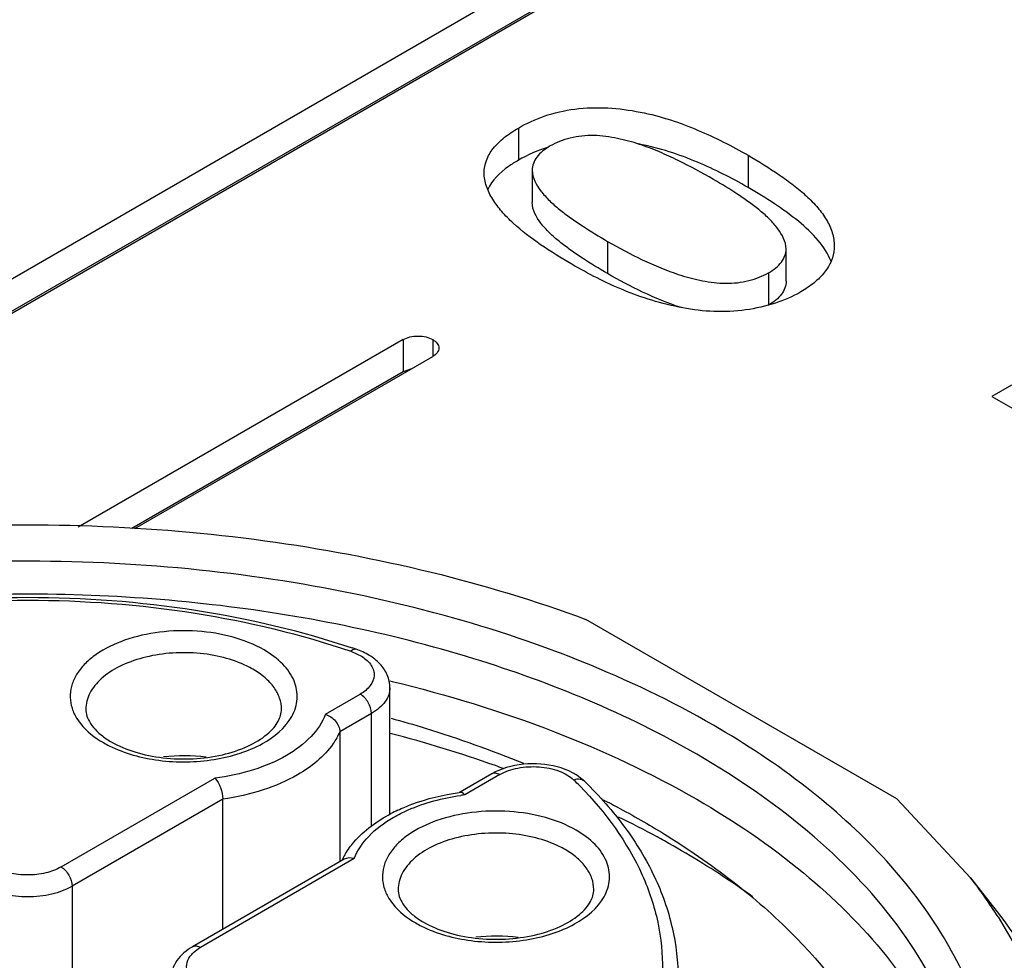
# Model space of a CAD drawing. Header units: inches. Extents: x 0 to 34, y 0 to 22.
# Tile 51 of 103: x 27.228 to 27.474, y 19.225 to 19.46. Entities that reach past the tile are written whole.
import ezdxf

# ---------------------------------------------------------------- set-up
doc = ezdxf.new("R2010")
doc.units = ezdxf.units.IN
doc.header["$LTSCALE"] = 1.87
doc.header["$MEASUREMENT"] = 0
doc.layers.get('0').update_dxf_attribs({"linetype": 'CONTINUOUS'})

msp = doc.modelspace()

# ---------------------------------------------------------------- linework, layer by layer
at = {"color": 7, "linetype": 'CONTINUOUS'}
for p, q in [((27.7373486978, 19.6908024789), (27.1231950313, 19.3361978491)), ((27.130560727, 19.3319449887), (27.7447143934, 19.6865496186)), ((27.7373486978, 19.6827663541), (27.1259371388, 19.3297449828)), ((27.3522603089, 19.4331211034), (27.3522603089, 19.4250849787)), ((27.4095880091, 19.4263238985), (27.4095880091, 19.4182877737)), ((27.3557147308, 19.42257101), (27.3557147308, 19.4145348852)), ((27.3745489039, 19.4048463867), (27.3745489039, 19.3968102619)), ((27.41908634, 19.3949010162), (27.41908634, 19.402937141)), ((27.4310990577, 19.4036582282), (27.4310820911, 19.4030272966)), ((27.414690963, 19.3969632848), (27.414690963, 19.38892716)), ((27.3235183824, 19.3803380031), (27.2424088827, 19.3335063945)), ((27.3235183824, 19.3803380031), (27.3235183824, 19.3723018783)), ((27.3308840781, 19.3803380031), (27.3308840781, 19.3760851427)), ((27.2565275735, 19.3331526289), (27.3308840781, 19.3760851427)), ((27.3255597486, 19.3730242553), (27.3235183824, 19.3723018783)), ((27.3235183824, 19.3723018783), (27.2557480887, 19.3331721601)), ((27.4753332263, 19.3689488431), (27.4704708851, 19.3661413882)), ((27.4704708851, 19.3661413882), (27.5059568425, 19.3456522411)), ((27.4467180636, 19.2656823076), (27.3691180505, 19.3104875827)), ((27.310466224, 19.3025223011), (27.3132385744, 19.3012096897)), ((27.3201939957, 19.2951374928), (27.3207520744, 19.2950034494)), ((27.3041002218, 19.2868074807), (27.3128017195, 19.2918316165)), ((27.3201980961, 19.2617046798), (27.3201980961, 19.2934393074)), ((27.3155856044, 19.2870097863), (27.3076756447, 19.2824426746)), ((27.3155856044, 19.2589593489), (27.3155856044, 19.2870097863)), ((27.3076756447, 19.2824426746), (27.3076756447, 19.2500190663)), ((27.3456316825, 19.2719344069), (27.3377086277, 19.2673597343)), ((27.3476002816, 19.2717393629), (27.3388987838, 19.2667152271)), ((27.3493386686, 19.273514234), (27.3471468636, 19.2727032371)), ((27.2381010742, 19.2487004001), (27.2764976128, 19.2708700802)), ((27.3688649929, 19.2699946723), (27.366953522, 19.2715153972)), ((27.2784899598, 19.2655912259), (27.2408849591, 19.2438785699)), ((27.2784899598, 19.2331676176), (27.2784899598, 19.2655912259)), ((27.4467180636, 19.2656823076), (27.4651505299, 19.2460038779)), ((27.3087633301, 19.2506470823), (27.2709310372, 19.2288031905)), ((27.3112961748, 19.2507778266), (27.2728996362, 19.2286081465)), ((27.3099100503, 19.2509696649), (27.3087633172, 19.2506470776)), ((27.3112961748, 19.2507778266), (27.3099100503, 19.2509696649)), ((27.4651505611, 19.2460038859), (27.4723383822, 19.2367249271)), ((27.2408849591, 19.2438785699), (27.2408849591, 19.1801110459))]:
    msp.add_line(p, q, dxfattribs=at)
for centre, radius, start, end in [((27.3708993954, 19.3928333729), 0.0372502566, 107.4217761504, 120.0247939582), ((27.2436799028, 19.1038878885), 0.2104542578, 71.1317265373, 71.4196328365), ((27.2737903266, 19.2768964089), 0.0244139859, 60.0363711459, 63.8974542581), ((27.2362012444, 18.9615818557), 0.3313112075, 70.5498561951, 75.2976922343), ((27.2626738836, 19.3039914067), 0.028014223, 240.0308497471, 243.3966235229), ((27.2610565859, 19.297995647), 0.0208598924, 235.7391258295, 240.0691056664), ((27.2687229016, 19.234620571), 0.0418397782, 82.3446730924, 96.9543085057), ((27.3536796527, 19.2579512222), 0.016133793, 113.8857010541, 119.9224196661), ((27.2413814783, 18.9765905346), 0.3154341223, 70.1579148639, 70.5293160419), ((27.3587797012, 19.2589808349), 0.0149641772, 56.8915244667, 62.081199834), ((27.2983995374, 19.2009632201), 0.0969830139, 44.4361456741, 45.7149053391), ((27.3463250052, 19.2049525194), 0.0629543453, 97.8443443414, 98.0747637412), ((27.3463520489, 19.2079657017), 0.0592204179, 97.2302110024, 98.2453736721), ((27.3399613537, 19.2249011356), 0.0419348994, 115.1055333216, 117.7818991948), ((27.2668557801, 19.0350307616), 0.2516372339, 61.5137561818, 63.977945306), ((27.271720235, 19.0440619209), 0.2413793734, 61.0073603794, 61.5061917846), ((27.3517391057, 19.2318897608), 0.0244139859, 60.0363711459, 63.8974542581), ((27.3252589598, 19.2421798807), 0.0189037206, 152.8375874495, 154.1115867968), ((27.3259158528, 19.2418352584), 0.0196454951, 148.6792201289, 152.8179453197), ((27.365611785, 19.1688185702), 0.1259584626, 32.3599532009, 37.7910650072), ((27.3390053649, 19.2529889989), 0.0208598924, 235.7391258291, 240.0691056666), ((27.3406226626, 19.2589847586), 0.028014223, 240.0308497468, 243.396623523), ((27.3466716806, 19.1896139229), 0.0418397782, 82.3446730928, 96.9543085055)]:
    msp.add_arc(centre, radius, start, end, dxfattribs=at)
for points, knots in [([(27.3522603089, 19.4331211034), (27.3543104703, 19.4343048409), (27.3588711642, 19.4363898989), (27.3664438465, 19.4381486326), (27.3745752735, 19.4383590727), (27.3826023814, 19.4372929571), (27.3901585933, 19.435311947), (27.3992272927, 19.4318605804), (27.4055748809, 19.4286410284), (27.4095880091, 19.4263238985)], [0, 0, 0, 0, 0.1175042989, 0.2471678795, 0.3831587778, 0.5189225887, 0.6478629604, 0.769988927, 1, 1, 1, 1]), ([(27.3437015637, 19.4219584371), (27.3437015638, 19.4230114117), (27.3441288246, 19.4252258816), (27.3459529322, 19.4282550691), (27.3487670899, 19.4309218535), (27.351032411, 19.4324121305), (27.3522603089, 19.4331211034)], [0, 0, 0, 0, 0.2149459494, 0.4485264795, 0.7105656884, 1, 1, 1, 1]), ([(27.4009475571, 19.4203154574), (27.3980739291, 19.4219746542), (27.3936399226, 19.4243744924), (27.3874480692, 19.4272315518), (27.3824193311, 19.4291795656), (27.3779142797, 19.430412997), (27.3740896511, 19.4310694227), (27.3711107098, 19.4313087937), (27.3681308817, 19.4311978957), (27.3652567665, 19.4306803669), (27.3626011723, 19.4298439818), (27.3609660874, 19.4290772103), (27.3602201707, 19.4286465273)], [0, 0, 0, 0, 0.2293754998, 0.3481413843, 0.4712165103, 0.60177702, 0.670192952, 0.7392321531, 0.8079978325, 0.8757076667, 0.9404602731, 1, 1, 1, 1]), ([(27.4095880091, 19.4182877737), (27.405510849, 19.4206418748), (27.3990558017, 19.4239109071), (27.3898212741, 19.4273888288), (27.3848171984, 19.4286690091), (27.3822168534, 19.4291616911)], [0, 0, 0, 0, 0.477605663, 0.7315120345, 1, 1, 1, 1]), ([(27.3602201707, 19.4286465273), (27.359557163, 19.428263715), (27.358341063, 19.4274544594), (27.3568456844, 19.4259962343), (27.3559212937, 19.4243324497), (27.3557147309, 19.4231405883), (27.3557147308, 19.4225710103)], [0, 0, 0, 0, 0.290202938, 0.551531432, 0.7840962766, 1, 1, 1, 1]), ([(27.3522603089, 19.4250849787), (27.3514056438, 19.4245915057), (27.3484249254, 19.4227063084), (27.3457089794, 19.420109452), (27.3446064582, 19.4177985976)], [0, 0, 0, 0, 0.2782119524, 1, 1, 1, 1]), ([(27.4095880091, 19.4263238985), (27.4122379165, 19.4247938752), (27.4161052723, 19.4224215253), (27.4209265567, 19.4189370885), (27.4241831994, 19.41623222), (27.4270074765, 19.4133647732), (27.4292665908, 19.4103214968), (27.4307532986, 19.4070682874), (27.4310999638, 19.4047717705), (27.4310999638, 19.4036582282)], [0, 0, 0, 0, 0.2825146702, 0.4183052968, 0.5489649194, 0.6729325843, 0.7891135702, 0.8971887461, 1, 1, 1, 1]), ([(27.3656148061, 19.3991175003), (27.3629557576, 19.4006528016), (27.3578872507, 19.4038021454), (27.3520267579, 19.4082310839), (27.3481249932, 19.4121707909), (27.3457971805, 19.4152480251), (27.3441560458, 19.4184973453), (27.3437015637, 19.4208331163), (27.3437015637, 19.4219584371)], [0, 0, 0, 0, 0.2808416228, 0.5455418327, 0.6693791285, 0.7869528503, 0.8970716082, 1, 1, 1, 1]), ([(27.3557147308, 19.4225710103), (27.3557147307, 19.4207055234), (27.357293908, 19.4179066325), (27.3599989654, 19.4149641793), (27.3625237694, 19.4127519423), (27.3653032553, 19.4106758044), (27.3692880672, 19.4079673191), (27.3724183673, 19.4060765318), (27.3745489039, 19.4048463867)], [0, 0, 0, 0, 0.2105616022, 0.3305489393, 0.4564164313, 0.5874735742, 0.7223150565, 1, 1, 1, 1]), ([(27.41908634, 19.4029371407), (27.4190863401, 19.4047533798), (27.4175985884, 19.4074849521), (27.415010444, 19.4103823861), (27.4125888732, 19.4125558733), (27.4099130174, 19.4145993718), (27.4060610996, 19.4172658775), (27.4030220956, 19.4191176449), (27.4009475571, 19.4203154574)], [0, 0, 0, 0, 0.2109572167, 0.3305452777, 0.4561146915, 0.586981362, 0.7217602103, 1, 1, 1, 1]), ([(27.4303230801, 19.3998097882), (27.4296062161, 19.4017325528), (27.4271391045, 19.405434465), (27.4221267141, 19.4100756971), (27.4161450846, 19.4143672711), (27.4118256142, 19.4169958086), (27.4095880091, 19.4182877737)], [0, 0, 0, 0, 0.2183136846, 0.4623103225, 0.7251141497, 1, 1, 1, 1]), ([(27.3745489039, 19.3968102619), (27.3724183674, 19.398040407), (27.3692880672, 19.3999311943), (27.3653032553, 19.4026396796), (27.3625237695, 19.4047158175), (27.3599989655, 19.4069280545), (27.3572939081, 19.4098705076), (27.3557147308, 19.4126693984), (27.3557147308, 19.4145348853)], [0, 0, 0, 0, 0.277684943, 0.4125264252, 0.5435835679, 0.6694510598, 0.789438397, 1, 1, 1, 1]), ([(27.3745489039, 19.4048463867), (27.3773717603, 19.4032165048), (27.3817449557, 19.4008763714), (27.3878708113, 19.3981281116), (27.3928633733, 19.3962840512), (27.3982622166, 19.3948822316), (27.4030410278, 19.3942838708), (27.4069324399, 19.3944658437), (27.4097500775, 19.3949789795), (27.4123557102, 19.3957933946), (27.4139602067, 19.3965413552), (27.414690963, 19.3969632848)], [0, 0, 0, 0, 0.2291911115, 0.3482707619, 0.4719029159, 0.6029202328, 0.7398756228, 0.8084881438, 0.876088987, 0.9406690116, 1, 1, 1, 1]), ([(27.414690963, 19.3969632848), (27.4153414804, 19.3973388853), (27.4165330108, 19.3981342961), (27.4179918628, 19.3995720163), (27.418888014, 19.4012089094), (27.41908634, 19.4023780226), (27.41908634, 19.4029371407)], [0, 0, 0, 0, 0.2903400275, 0.5514238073, 0.78388984, 1, 1, 1, 1]), ([(27.4310820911, 19.4030272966), (27.4310239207, 19.4020030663), (27.4305009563, 19.3998801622), (27.4287327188, 19.3969639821), (27.4260797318, 19.3943372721), (27.4239189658, 19.3928840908), (27.4227421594, 19.3922046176)], [0, 0, 0, 0, 0.2168753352, 0.452270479, 0.7127271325, 1, 1, 1, 1]), ([(27.3932980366, 19.3882392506), (27.3906912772, 19.3887396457), (27.3856401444, 19.3899829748), (27.3762616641, 19.3933725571), (27.3697440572, 19.3967333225), (27.3656148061, 19.3991175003)], [0, 0, 0, 0, 0.2665548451, 0.5211763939, 1, 1, 1, 1]), ([(27.3930015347, 19.3882997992), (27.3896684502, 19.3893321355), (27.3833867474, 19.391966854), (27.3774012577, 19.3951633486), (27.3745489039, 19.3968102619)], [0, 0, 0, 0, 0.514420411, 1, 1, 1, 1]), ([(27.41908634, 19.3949010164), (27.4190863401, 19.3943418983), (27.4188880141, 19.393172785), (27.4179918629, 19.3915358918), (27.4165330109, 19.3900981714), (27.4153414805, 19.3893027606), (27.414690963, 19.38892716)], [0, 0, 0, 0, 0.21611016, 0.4485761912, 0.7096599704, 1, 1, 1, 1]), ([(27.4227421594, 19.3922046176), (27.4207502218, 19.3910544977), (27.4162584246, 19.3891490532), (27.4089212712, 19.3874886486), (27.4010994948, 19.3871475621), (27.3958549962, 19.387736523), (27.3932980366, 19.3882392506)], [0, 0, 0, 0, 0.2279090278, 0.4795137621, 0.7417923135, 1, 1, 1, 1]), ([(27.3235183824, 19.3803380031), (27.3240375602, 19.3806377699), (27.3252553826, 19.3810690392), (27.3272012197, 19.381297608), (27.3291470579, 19.3810690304), (27.3303648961, 19.3806377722), (27.3308840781, 19.3803380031)], [0, 0, 0, 0, 0.2356580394, 0.4999979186, 0.7643400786, 1, 1, 1, 1]), ([(27.3308840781, 19.3803380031), (27.3313105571, 19.3800917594), (27.3320377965, 19.3795179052), (27.3324087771, 19.3786206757), (27.3324087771, 19.3782115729)], [0, 0, 0, 0, 0.5462310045, 1, 1, 1, 1]), ([(27.3324087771, 19.3782115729), (27.3324087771, 19.37780247), (27.3320377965, 19.3769052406), (27.3313105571, 19.3763313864), (27.3308840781, 19.3760851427)], [0, 0, 0, 0, 0.4537689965, 1, 1, 1, 1]), ([(27.047404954, 19.2904960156), (27.0581235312, 19.2966847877), (27.0813090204, 19.3078277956), (27.1189022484, 19.3204289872), (27.1596104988, 19.329226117), (27.202287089, 19.3339686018), (27.2457361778, 19.3345267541), (27.2887368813, 19.3308825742), (27.3300739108, 19.3231424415), (27.3565020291, 19.3151666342), (27.3691180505, 19.3104875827)], [0, 0, 0, 0, 0.1120242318, 0.2319800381, 0.358118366, 0.4882600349, 0.619988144, 0.7507932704, 0.8782113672, 1, 1, 1, 1]), ([(27.4009583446, 19.2840664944), (27.3904571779, 19.2901297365), (27.3676756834, 19.3009884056), (27.3306880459, 19.3130751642), (27.2906264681, 19.321264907), (27.2487137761, 19.3253043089), (27.206222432, 19.3250736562), (27.1644480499, 19.3205788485), (27.124661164, 19.311956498), (27.0880647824, 19.2994642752), (27.055754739, 19.283465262), (27.0286898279, 19.2644002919), (27.007688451, 19.2427518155), (26.9934788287, 19.2190287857), (26.9867715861, 19.1938809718), (26.9880784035, 19.1683191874), (26.9972757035, 19.1435487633), (27.007753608, 19.1288579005), (27.0138923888, 19.1218820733)], [0, 0, 0, 0, 0.0658154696, 0.1364387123, 0.2107361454, 0.2873006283, 0.3645804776, 0.4409746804, 0.5149406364, 0.5850968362, 0.650340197, 0.7099854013, 0.7639373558, 0.8128899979, 0.8584721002, 0.9031295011, 0.9495644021, 1, 1, 1, 1]), ([(27.3967825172, 19.2768337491), (27.3792976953, 19.2869292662), (27.3397079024, 19.3032650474), (27.2751804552, 19.3161785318), (27.2069419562, 19.3180646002), (27.1506587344, 19.3101682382), (27.1086566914, 19.2980675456), (27.0802400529, 19.2866177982), (27.0549952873, 19.2728865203), (27.0334494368, 19.2571414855), (27.0160616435, 19.2396793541), (27.0032328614, 19.2208085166), (26.9953268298, 19.2009023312), (26.9935289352, 19.1871160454), (26.9935289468, 19.1803909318)], [0, 0, 0, 0, 0.1286231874, 0.2701513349, 0.4172398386, 0.5615206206, 0.6301712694, 0.6953098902, 0.7563057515, 0.8127882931, 0.8647310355, 0.9125452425, 0.9571568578, 1, 1, 1, 1]), ([(27.1487609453, 19.3033727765), (27.1614609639, 19.3076420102), (27.1882937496, 19.3139531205), (27.2297494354, 19.3170522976), (27.2712051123, 19.3139531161), (27.298037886, 19.3076420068), (27.3107378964, 19.3033727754)], [0, 0, 0, 0, 0.2444042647, 0.5000001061, 0.7555958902, 1, 1, 1, 1]), ([(27.1490326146, 19.3025223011), (27.1616559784, 19.3068364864), (27.1883959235, 19.313211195), (27.2297494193, 19.3163409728), (27.271102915, 19.313211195), (27.2978428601, 19.3068364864), (27.310466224, 19.3025223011)], [0, 0, 0, 0, 0.2440600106, 0.5, 0.7559399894, 1, 1, 1, 1]), ([(27.2887677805, 19.3028691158), (27.286377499, 19.3042492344), (27.2809027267, 19.3063978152), (27.2720295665, 19.3078430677), (27.2628089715, 19.3075996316), (27.2542000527, 19.3056893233), (27.2479729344, 19.3027315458), (27.2441789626, 19.299634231), (27.2421167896, 19.2971587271), (27.2407854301, 19.2944912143), (27.240249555, 19.2917020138), (27.2405470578, 19.2888980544), (27.2412603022, 19.2871495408), (27.2417211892, 19.2863164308)], [0, 0, 0, 0, 0.1342877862, 0.2826410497, 0.4349787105, 0.5802452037, 0.7090813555, 0.765826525, 0.8173968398, 0.8646821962, 0.9093527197, 0.9536774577, 1, 1, 1, 1]), ([(27.2845319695, 19.2988203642), (27.2826678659, 19.2997351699), (27.2785558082, 19.3011831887), (27.2719808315, 19.3022349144), (27.2651546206, 19.3022103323), (27.2586006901, 19.3011081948), (27.2528080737, 19.2990106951), (27.2481983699, 19.2960500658), (27.2450986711, 19.2923673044), (27.2443145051, 19.2894396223), (27.2443143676, 19.2880815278)], [0, 0, 0, 0, 0.1326696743, 0.2762689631, 0.4236221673, 0.5668733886, 0.6988839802, 0.8146550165, 0.9132289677, 1, 1, 1, 1]), ([(27.2957034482, 19.2862755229), (27.2964523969, 19.287616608), (27.2974409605, 19.2906298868), (27.2965373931, 19.2954478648), (27.2934473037, 19.2997160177), (27.2904665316, 19.3018882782), (27.2887677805, 19.3028691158)], [0, 0, 0, 0, 0.2298405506, 0.4552566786, 0.7064859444, 1, 1, 1, 1]), ([(27.3117394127, 19.3030332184), (27.3116491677, 19.3030639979), (27.3111642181, 19.3031145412), (27.310735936, 19.3027853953), (27.310466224, 19.3025223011)], [0, 0, 0, 0, 0.201956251, 1, 1, 1, 1]), ([(27.3201980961, 19.2934393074), (27.3201980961, 19.2945233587), (27.3197261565, 19.2967274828), (27.3178145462, 19.2995245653), (27.3150545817, 19.3016672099), (27.3128881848, 19.3026407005), (27.3117394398, 19.3030332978)], [0, 0, 0, 0, 0.2389669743, 0.480859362, 0.7323916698, 1, 1, 1, 1]), ([(27.3132385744, 19.3012096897), (27.3141308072, 19.3006362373), (27.3153232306, 19.2995913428), (27.316165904, 19.2978042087), (27.3163915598, 19.2959974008), (27.3153791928, 19.2936212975), (27.3137492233, 19.2923786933), (27.3128017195, 19.2918316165)], [0, 0, 0, 0, 0.2691904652, 0.3853062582, 0.4950488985, 0.7223134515, 1, 1, 1, 1]), ([(27.29313325, 19.2880815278), (27.2931333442, 19.2890113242), (27.2927895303, 19.2909493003), (27.2913206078, 19.2936494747), (27.2889982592, 19.2960904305), (27.287055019, 19.2974288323), (27.2859838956, 19.2980472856)], [0, 0, 0, 0, 0.2177896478, 0.4509252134, 0.7102888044, 1, 1, 1, 1]), ([(27.3207520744, 19.2950034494), (27.3344947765, 19.2916907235), (27.3606287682, 19.2837081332), (27.3854315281, 19.2721370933), (27.3967825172, 19.2655831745)], [0, 0, 0, 0, 0.5188876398, 1, 1, 1, 1]), ([(27.3155856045, 19.2870097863), (27.3155856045, 19.2879639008), (27.3149336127, 19.2898479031), (27.3136280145, 19.2913545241), (27.3128017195, 19.2918316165)], [0, 0, 0, 0, 0.4999936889, 1, 1, 1, 1]), ([(27.3201980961, 19.2934393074), (27.3201980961, 19.2928394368), (27.3199764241, 19.291589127), (27.3190286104, 19.2898470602), (27.317530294, 19.2882723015), (27.3162766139, 19.2874087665), (27.3155856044, 19.2870097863)], [0, 0, 0, 0, 0.2177903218, 0.4509221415, 0.7103047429, 1, 1, 1, 1]), ([(27.24431436, 19.2880815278), (27.24431436, 19.2875045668), (27.2445167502, 19.2862438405), (27.2454544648, 19.2843613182), (27.2470707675, 19.2824450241), (27.2484978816, 19.2813112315), (27.2493132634, 19.2807553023)], [0, 0, 0, 0, 0.1882340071, 0.4090674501, 0.6780340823, 1, 1, 1, 1]), ([(27.2506484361, 19.2799178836), (27.252486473, 19.2788566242), (27.2567082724, 19.2771257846), (27.2636304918, 19.2757346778), (27.2710258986, 19.2755055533), (27.2782111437, 19.2764689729), (27.2845108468, 19.2785060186), (27.2887964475, 19.2810108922), (27.2911803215, 19.2833350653), (27.2926139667, 19.2853454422), (27.2931332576, 19.2870468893), (27.2931332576, 19.2880815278)], [0, 0, 0, 0, 0.1320157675, 0.2810324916, 0.4371876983, 0.5901246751, 0.7296956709, 0.8467971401, 0.8948218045, 0.9356447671, 1, 1, 1, 1]), ([(27.3041002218, 19.2868074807), (27.3033165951, 19.2847484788), (27.3005150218, 19.2806830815), (27.2965986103, 19.27781717), (27.2943594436, 19.2765218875)], [0, 0, 0, 0, 0.4599429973, 1, 1, 1, 1]), ([(27.3041002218, 19.2868074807), (27.3050666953, 19.2865020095), (27.3067598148, 19.2853256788), (27.3076756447, 19.2833932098), (27.3076756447, 19.2824426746)], [0, 0, 0, 0, 0.5160539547, 1, 1, 1, 1]), ([(27.2417211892, 19.2863164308), (27.2420738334, 19.285678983), (27.2438862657, 19.2830017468), (27.2465233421, 19.2809679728), (27.248679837, 19.2797228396)], [0, 0, 0, 0, 0.2263350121, 1, 1, 1, 1]), ([(27.2501287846, 19.2789431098), (27.253965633, 19.2770188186), (27.2627568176, 19.2746733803), (27.2740009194, 19.2748185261), (27.282667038, 19.2768626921), (27.2896304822, 19.2797765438), (27.294079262, 19.2833672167), (27.2957034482, 19.2862755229)], [0, 0, 0, 0, 0.2605149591, 0.5406583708, 0.6746764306, 0.797826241, 1, 1, 1, 1]), ([(27.320474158, 19.2858431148), (27.3233390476, 19.2850437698), (27.334523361, 19.2817591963), (27.345529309, 19.2778576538), (27.3535670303, 19.2745751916)], [0, 0, 0, 0, 0.2551646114, 1, 1, 1, 1]), ([(27.453697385, 19.132067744), (27.458031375, 19.1381561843), (27.4653533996, 19.1508267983), (27.47160026, 19.1714562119), (27.4724456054, 19.192494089), (27.467842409, 19.213314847), (27.4580006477, 19.2333601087), (27.4432585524, 19.2522055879), (27.4240007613, 19.269504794), (27.4090229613, 19.2794100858), (27.4009583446, 19.2840664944)], [0, 0, 0, 0, 0.1217400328, 0.2362950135, 0.3477787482, 0.4609027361, 0.5800536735, 0.7085367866, 0.8483047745, 1, 1, 1, 1]), ([(27.3076756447, 19.2824426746), (27.3072237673, 19.2814020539), (27.3046999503, 19.2769719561), (27.3005477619, 19.2736694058), (27.2971459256, 19.2717015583)], [0, 0, 0, 0, 0.2240098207, 1, 1, 1, 1]), ([(27.4659695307, 19.1803909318), (27.465969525, 19.1848632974), (27.4651921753, 19.193911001), (27.4604928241, 19.2120496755), (27.448428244, 19.2342897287), (27.4259594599, 19.2578926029), (27.4071515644, 19.2708467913), (27.3967825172, 19.2768337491)], [0, 0, 0, 0, 0.1081665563, 0.2183704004, 0.451375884, 0.710418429, 1, 1, 1, 1]), ([(27.2943594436, 19.2765218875), (27.2917718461, 19.2750250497), (27.2859305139, 19.2725799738), (27.2797569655, 19.2712836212), (27.2764976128, 19.2708700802)], [0, 0, 0, 0, 0.4764027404, 1, 1, 1, 1]), ([(27.3657862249, 19.2722033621), (27.363358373, 19.2734923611), (27.3577595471, 19.2748726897), (27.3520635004, 19.2743380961), (27.3493386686, 19.273514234)], [0, 0, 0, 0, 0.4912570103, 1, 1, 1, 1]), ([(27.3476002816, 19.2717393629), (27.3472746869, 19.2719273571), (27.3466240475, 19.272197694), (27.3458973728, 19.2720877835), (27.3456317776, 19.2719344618)], [0, 0, 0, 0, 0.550756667, 1, 1, 1, 1]), ([(27.3476002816, 19.2717393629), (27.348988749, 19.2725410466), (27.3522586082, 19.273626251), (27.3573792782, 19.2739041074), (27.362243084, 19.2729503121), (27.3650889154, 19.2713926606), (27.3661158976, 19.270390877)], [0, 0, 0, 0, 0.2461221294, 0.5180210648, 0.7797636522, 1, 1, 1, 1]), ([(27.2764976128, 19.2708700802), (27.2771269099, 19.2702063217), (27.2780217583, 19.2684677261), (27.2784899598, 19.2665827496), (27.2784899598, 19.2655912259)], [0, 0, 0, 0, 0.4798364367, 1, 1, 1, 1]), ([(27.2971459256, 19.2717015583), (27.2944323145, 19.2701318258), (27.2883360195, 19.2675323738), (27.2818920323, 19.2660837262), (27.2784899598, 19.2655912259)], [0, 0, 0, 0, 0.4769787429, 1, 1, 1, 1]), ([(27.3688649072, 19.2699945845), (27.3685469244, 19.270304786), (27.3675956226, 19.2707201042), (27.3666062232, 19.2705584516), (27.3661158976, 19.270390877)], [0, 0, 0, 0, 0.4615840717, 1, 1, 1, 1]), ([(27.3688649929, 19.2699946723), (27.3724837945, 19.2664646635), (27.3790092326, 19.2590916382), (27.3864888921, 19.2468024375), (27.3911038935, 19.2338726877), (27.3921509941, 19.2249532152), (27.3921509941, 19.2205715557)], [0, 0, 0, 0, 0.2705913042, 0.524280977, 0.7654690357, 1, 1, 1, 1]), ([(27.3221689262, 19.262874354), (27.3233203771, 19.2634142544), (27.3282383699, 19.2654621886), (27.3334710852, 19.2667136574), (27.3374821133, 19.2672827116)], [0, 0, 0, 0, 0.2389176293, 1, 1, 1, 1]), ([(27.3388987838, 19.2667152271), (27.3388031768, 19.2668160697), (27.3384873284, 19.2671161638), (27.3380357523, 19.2673591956), (27.3377328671, 19.2673176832)], [0, 0, 0, 0, 0.3124969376, 1, 1, 1, 1]), ([(27.36764843, 19.2688623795), (27.3739705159, 19.26241387), (27.3820019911, 19.2515060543), (27.3874643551, 19.2350991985), (27.3886729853, 19.2228840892), (27.3870494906, 19.2106894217), (27.3810281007, 19.1943391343), (27.3726486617, 19.183553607), (27.3661158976, 19.1771811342)], [0, 0, 0, 0, 0.2618637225, 0.3817502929, 0.4980570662, 0.6146560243, 0.7353679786, 1, 1, 1, 1]), ([(27.321036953, 19.2610634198), (27.3222265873, 19.2617515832), (27.3275305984, 19.2644054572), (27.3333594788, 19.2659218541), (27.3378590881, 19.2665739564)], [0, 0, 0, 0, 0.2321139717, 1, 1, 1, 1]), ([(27.3734082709, 19.2654920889), (27.3747983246, 19.2647807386), (27.3802332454, 19.2619315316), (27.3855546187, 19.258864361), (27.3894393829, 19.2564480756)], [0, 0, 0, 0, 0.2544640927, 1, 1, 1, 1]), ([(27.3967825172, 19.2655831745), (27.4061321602, 19.2601848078), (27.4232534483, 19.2485881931), (27.444364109, 19.2277985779), (27.4589800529, 19.2049630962), (27.4640404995, 19.1883550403), (27.4651888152, 19.1802198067)], [0, 0, 0, 0, 0.2867682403, 0.5464115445, 0.7817704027, 1, 1, 1, 1]), ([(27.3091332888, 19.2520475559), (27.3097478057, 19.253058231), (27.3127530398, 19.2571458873), (27.3169927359, 19.2601978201), (27.3204151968, 19.2620021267)], [0, 0, 0, 0, 0.2341418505, 1, 1, 1, 1]), ([(27.3667165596, 19.2578624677), (27.364326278, 19.2592425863), (27.3588515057, 19.2613911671), (27.3499783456, 19.2628364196), (27.3407577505, 19.2625929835), (27.3321488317, 19.2606826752), (27.3259217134, 19.2577248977), (27.3221277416, 19.2546275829), (27.3200655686, 19.252152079), (27.3187342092, 19.2494845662), (27.318198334, 19.2466953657), (27.3184958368, 19.2438914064), (27.3192090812, 19.2421428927), (27.3196699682, 19.2413097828)], [0, 0, 0, 0, 0.1342877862, 0.2826410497, 0.4349787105, 0.5802452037, 0.7090813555, 0.765826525, 0.8173968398, 0.8646821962, 0.9093527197, 0.9536774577, 1, 1, 1, 1]), ([(27.3112961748, 19.2507778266), (27.3120798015, 19.2528368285), (27.3148813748, 19.2569022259), (27.3187977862, 19.2597681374), (27.321036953, 19.2610634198)], [0, 0, 0, 0, 0.4599429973, 1, 1, 1, 1]), ([(27.3624807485, 19.2538137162), (27.3606166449, 19.2547285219), (27.3565045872, 19.2561765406), (27.3499296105, 19.2572282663), (27.3431033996, 19.2572036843), (27.3365494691, 19.2561015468), (27.3307568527, 19.254004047), (27.3261471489, 19.2510434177), (27.3230474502, 19.2473606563), (27.3222632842, 19.2444329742), (27.3222631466, 19.2430748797)], [0, 0, 0, 0, 0.1326696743, 0.2762689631, 0.4236221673, 0.5668733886, 0.6988839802, 0.8146550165, 0.9132289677, 1, 1, 1, 1]), ([(27.3736522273, 19.2412688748), (27.3744011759, 19.2426099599), (27.3753897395, 19.2456232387), (27.3744861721, 19.2504412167), (27.3713960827, 19.2547093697), (27.3684153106, 19.2568816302), (27.3667165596, 19.2578624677)], [0, 0, 0, 0, 0.2298405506, 0.4552566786, 0.7064859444, 1, 1, 1, 1]), ([(27.4107376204, 19.2412562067), (27.4090201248, 19.2424981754), (27.4018970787, 19.2474771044), (27.3944630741, 19.2520074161), (27.388716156, 19.2551921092)], [0, 0, 0, 0, 0.2439055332, 1, 1, 1, 1]), ([(27.3894393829, 19.2564480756), (27.3954687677, 19.2526978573), (27.406792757, 19.2448137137), (27.4260855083, 19.2276767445), (27.4409042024, 19.2078953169), (27.4491477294, 19.1863798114), (27.4518815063, 19.1702982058), (27.4512084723, 19.1541274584), (27.4485448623, 19.1436568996), (27.4467212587, 19.1385610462)], [0, 0, 0, 0, 0.1498317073, 0.2902906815, 0.5440329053, 0.6608852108, 0.7738001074, 0.8857920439, 1, 1, 1, 1]), ([(27.371082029, 19.2430748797), (27.3710821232, 19.2440046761), (27.3707383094, 19.2459426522), (27.3692693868, 19.2486428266), (27.3669470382, 19.2510837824), (27.3650037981, 19.2524221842), (27.3639326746, 19.2530406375)], [0, 0, 0, 0, 0.2177896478, 0.4509252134, 0.7102888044, 1, 1, 1, 1]), ([(27.2381010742, 19.2487004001), (27.2369153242, 19.2480157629), (27.234158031, 19.2470165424), (27.2297494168, 19.2465388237), (27.2253408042, 19.2470165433), (27.2225835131, 19.2480157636), (27.2213977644, 19.2487004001)], [0, 0, 0, 0, 0.2372539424, 0.5000001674, 0.7627463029, 1, 1, 1, 1]), ([(27.2381010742, 19.2487004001), (27.2389273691, 19.2482233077), (27.2402329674, 19.2467166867), (27.2408849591, 19.2448326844), (27.2408849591, 19.2438785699)], [0, 0, 0, 0, 0.5000063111, 1, 1, 1, 1]), ([(27.2408849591, 19.2438785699), (27.2393040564, 19.2429657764), (27.2356276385, 19.2416337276), (27.2297494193, 19.2409955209), (27.2238712, 19.2416337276), (27.2201947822, 19.2429657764), (27.2186138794, 19.2438785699)], [0, 0, 0, 0, 0.2372383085, 0.5, 0.7627616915, 1, 1, 1, 1]), ([(27.322263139, 19.2430748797), (27.322263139, 19.2424979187), (27.3224655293, 19.2412371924), (27.3234032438, 19.2393546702), (27.3250195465, 19.2374383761), (27.3264466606, 19.2363045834), (27.3272620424, 19.2357486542)], [0, 0, 0, 0, 0.1882340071, 0.4090674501, 0.6780340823, 1, 1, 1, 1]), ([(27.3285972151, 19.2349112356), (27.330435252, 19.2338499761), (27.3346570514, 19.2321191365), (27.3415792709, 19.2307280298), (27.3489746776, 19.2304989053), (27.3561599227, 19.2314623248), (27.3624596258, 19.2334993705), (27.3667452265, 19.2360042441), (27.3691291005, 19.2383284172), (27.3705627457, 19.2403387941), (27.3710820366, 19.2420402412), (27.3710820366, 19.2430748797)], [0, 0, 0, 0, 0.1320157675, 0.2810324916, 0.4371876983, 0.5901246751, 0.7296956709, 0.8467971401, 0.8948218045, 0.9356447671, 1, 1, 1, 1]), ([(27.3196699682, 19.2413097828), (27.3200226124, 19.2406723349), (27.3218350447, 19.2379950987), (27.3244721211, 19.2359613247), (27.3266286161, 19.2347161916)], [0, 0, 0, 0, 0.2263350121, 1, 1, 1, 1]), ([(27.3280775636, 19.2339364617), (27.331914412, 19.2320121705), (27.3407055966, 19.2296667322), (27.3519496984, 19.2298118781), (27.3606158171, 19.231856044), (27.3675792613, 19.2347698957), (27.372028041, 19.2383605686), (27.3736522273, 19.2412688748)], [0, 0, 0, 0, 0.2605149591, 0.5406583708, 0.6746764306, 0.797826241, 1, 1, 1, 1]), ([(27.4720091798, 19.2362361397), (27.475297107, 19.2310316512), (27.4809404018, 19.2203274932), (27.4862968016, 19.2032922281), (27.4881985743, 19.1859635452), (27.4865984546, 19.1686239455), (27.4815362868, 19.1515497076), (27.4731177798, 19.1349896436), (27.4614953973, 19.1191613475), (27.4520456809, 19.1095449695), (27.4468934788, 19.104900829)], [0, 0, 0, 0, 0.1259073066, 0.246090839, 0.363150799, 0.4800779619, 0.5998784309, 0.7252103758, 0.8581335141, 1, 1, 1, 1]), ([(27.472338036, 19.2367248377), (27.4795171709, 19.227456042), (27.4884061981, 19.2122716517), (27.49448914, 19.1903904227), (27.4954974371, 19.1794673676), (27.4954972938, 19.1740774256)], [0, 0, 0, 0, 0.5183056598, 0.7617149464, 1, 1, 1, 1]), ([(27.2709310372, 19.2288031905), (27.2694223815, 19.2279321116), (27.2673531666, 19.2261965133), (27.2657799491, 19.2231078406), (27.2655032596, 19.221412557), (27.2655032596, 19.2205715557)], [0, 0, 0, 0, 0.5086375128, 0.7544507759, 1, 1, 1, 1]), ([(27.2707222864, 19.2268759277), (27.270866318, 19.2270394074), (27.2715158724, 19.2277062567), (27.2722830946, 19.228252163), (27.2728996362, 19.2286081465)], [0, 0, 0, 0, 0.2343249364, 1, 1, 1, 1]), ([(27.2709310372, 19.2288031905), (27.271196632, 19.2289565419), (27.2719233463, 19.2290665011), (27.272574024, 19.2287961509), (27.2728996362, 19.2286081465)], [0, 0, 0, 0, 0.4492417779, 1, 1, 1, 1]), ([(27.2728996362, 19.2189638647), (27.2720993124, 19.2194259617), (27.2707136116, 19.2204597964), (27.2694028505, 19.2225899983), (27.2693977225, 19.2249708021), (27.2702098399, 19.2262942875), (27.2707222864, 19.2268759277)], [0, 0, 0, 0, 0.2901002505, 0.5335884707, 0.7566622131, 1, 1, 1, 1])]:
    msp.add_open_spline(points, degree=3, knots=knots, dxfattribs=at)

doc.saveas('drawing.dxf')
